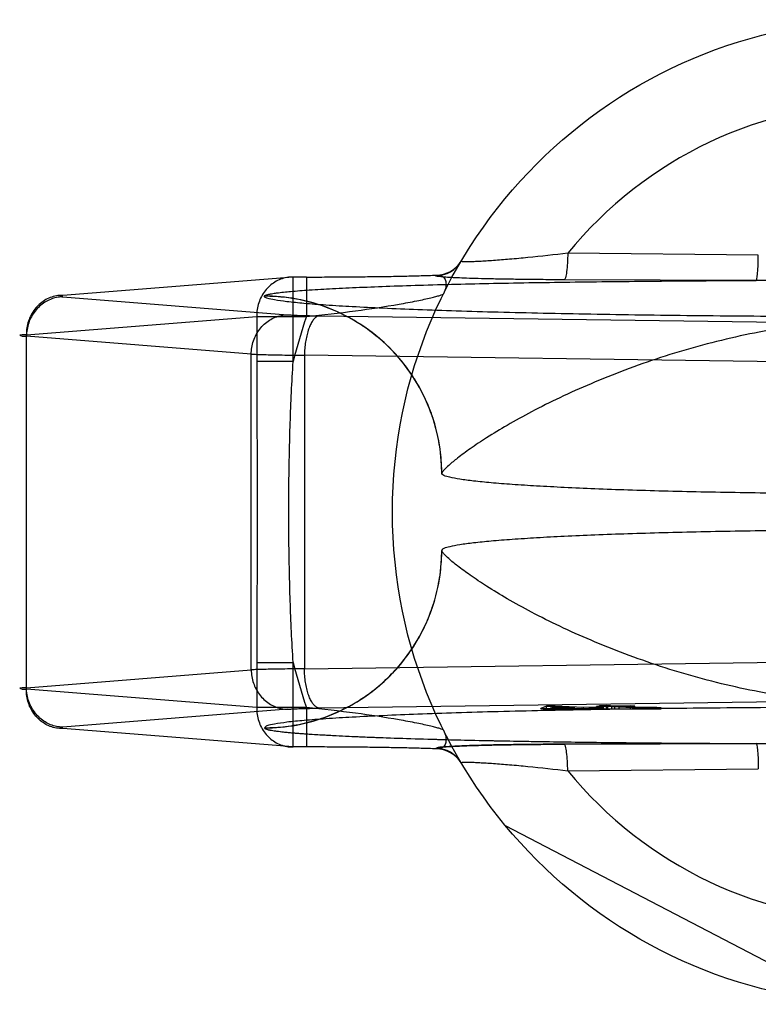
# Model space of a CAD drawing. Header units: millimetres. Extents: x 0 to 297, y 0 to 210.
# Tile 6 of 20: x 111.52 to 112.58, y 100.99 to 102.4. Entities that reach past the tile are written whole.
import ezdxf

# ---------------------------------------------------------------- set-up
doc = ezdxf.new("R2010")
doc.units = ezdxf.units.MM
doc.header["$LTSCALE"] = 16.335
doc.layers.add('001-M31079-X02', color=7, linetype='CONTINUOUS')

msp = doc.modelspace()

# ---------------------------------------------------------------- linework, layer by layer
at = {"layer": '001-M31079-X02', "color": 9, "linetype": 'Continuous'}
for p, q in [((112.5803, 102.0645), (112.3067, 102.0672)), ((111.9123, 102.033), (111.5815, 102.0066)), ((111.9315, 102.033), (111.9123, 102.033)), ((111.9123, 101.9116), (111.9123, 102.033)), ((111.9315, 102.033), (111.9315, 101.9764)), ((112.1171, 102.035), (112.1175, 102.0356)), ((112.5774, 102.0281), (112.3016, 102.029)), ((111.5815, 102.0045), (111.9043, 101.9788)), ((111.8711, 102.0057), (111.8711, 102.0053)), ((111.5292, 101.9501), (111.86, 101.9764)), ((111.86, 101.9764), (111.9315, 101.9764)), ((111.86, 101.9764), (111.86, 101.9116)), ((111.9503, 101.9772), (112.7296, 101.9666)), ((111.5292, 101.4409), (111.5292, 101.9501)), ((111.8521, 101.9222), (111.5292, 101.9479)), ((111.8521, 101.4687), (111.8521, 101.9222)), ((112.708, 101.91), (111.9286, 101.9207)), ((111.9286, 101.9207), (111.9286, 101.4702)), ((111.9123, 101.9116), (111.86, 101.9116)), ((111.86, 101.4794), (111.9123, 101.4794)), ((111.86, 101.4794), (111.86, 101.4145)), ((111.9123, 101.3579), (111.9123, 101.4794)), ((111.9286, 101.4702), (112.708, 101.4809)), ((111.5292, 101.443), (111.8521, 101.4687)), ((111.86, 101.4145), (111.5292, 101.4409)), ((111.9315, 101.4145), (111.86, 101.4145)), ((111.9315, 101.4145), (111.9315, 101.3579)), ((112.3067, 101.3237), (112.5803, 101.3264))]:
    msp.add_line(p, q, dxfattribs=at)
at = {"layer": '001-M31079-X02', "color": 7, "linetype": 'Continuous'}
for p, q in [((112.1257, 101.7512), (112.1257, 101.7509)), ((112.1257, 101.64), (112.1257, 101.6397)), ((112.7296, 101.4243), (111.9503, 101.4137)), ((111.9043, 101.4122), (111.5815, 101.3865)), ((112.2762, 101.4166), (112.2678, 101.4133)), ((112.2678, 101.4133), (112.2769, 101.4128)), ((112.2678, 101.4133), (112.2769, 101.4127)), ((112.2678, 101.4126), (112.2678, 101.4133)), ((112.2678, 101.4127), (112.3258, 101.4127)), ((112.3592, 101.4126), (112.2678, 101.4126)), ((112.2884, 101.4168), (112.2762, 101.4166)), ((112.2762, 101.4167), (112.2884, 101.4167)), ((112.2762, 101.4126), (112.2762, 101.4167)), ((112.2769, 101.4127), (112.3258, 101.4137)), ((112.2769, 101.4128), (112.3258, 101.4137)), ((112.2821, 101.4136), (112.2882, 101.4159)), ((112.3168, 101.4142), (112.2821, 101.4136)), ((112.2821, 101.4126), (112.2821, 101.4136)), ((112.2882, 101.4159), (112.3168, 101.4142)), ((112.2882, 101.4159), (112.2882, 101.4126)), ((112.3291, 101.4145), (112.2884, 101.4168)), ((112.2884, 101.4126), (112.2884, 101.4168)), ((112.3168, 101.4126), (112.3168, 101.4142)), ((112.3258, 101.4137), (112.3455, 101.4126)), ((112.3258, 101.4127), (112.3258, 101.4137)), ((112.3495, 101.4149), (112.3291, 101.4145)), ((112.3291, 101.4126), (112.3291, 101.4145)), ((112.3585, 101.4144), (112.3381, 101.414)), ((112.3592, 101.4128), (112.3381, 101.414)), ((112.3592, 101.4127), (112.3381, 101.414)), ((112.3381, 101.4126), (112.3381, 101.414)), ((112.3592, 101.4127), (112.3381, 101.4126)), ((112.3641, 101.4165), (112.3478, 101.4162)), ((112.3538, 101.4159), (112.3478, 101.4162)), ((112.3478, 101.4126), (112.3478, 101.4162)), ((112.3585, 101.4144), (112.3495, 101.4149)), ((112.3495, 101.4126), (112.3495, 101.4149)), ((112.3623, 101.4174), (112.3521, 101.4172)), ((112.3521, 101.4173), (112.3623, 101.4173)), ((112.3521, 101.4126), (112.3521, 101.4173)), ((112.3521, 101.4172), (112.3641, 101.4165)), ((112.3701, 101.4162), (112.3538, 101.4159)), ((112.3538, 101.4126), (112.3538, 101.4159)), ((112.3585, 101.4126), (112.3585, 101.4144)), ((112.3592, 101.4126), (112.4408, 101.4126)), ((112.3743, 101.4167), (112.3623, 101.4174)), ((112.3623, 101.4126), (112.3623, 101.4174)), ((112.3641, 101.4126), (112.3641, 101.4165)), ((112.3701, 101.4162), (112.4002, 101.4145)), ((112.3701, 101.4126), (112.3701, 101.4162)), ((112.3968, 101.4171), (112.3743, 101.4167)), ((112.3743, 101.4126), (112.3743, 101.4167)), ((112.3803, 101.4164), (112.4028, 101.4168)), ((112.4074, 101.4148), (112.3803, 101.4164)), ((112.3803, 101.4126), (112.3803, 101.4164)), ((112.4028, 101.4168), (112.3968, 101.4171)), ((112.3968, 101.4126), (112.3968, 101.4171)), ((112.4002, 101.4145), (112.4103, 101.4142)), ((112.4002, 101.4126), (112.4002, 101.4145)), ((112.4103, 101.4143), (112.4002, 101.4143)), ((112.4028, 101.4126), (112.4028, 101.4168)), ((112.414, 101.4146), (112.4074, 101.4148)), ((112.4074, 101.4147), (112.414, 101.4147)), ((112.4074, 101.4126), (112.4074, 101.4147)), ((112.4103, 101.4126), (112.4103, 101.4143)), ((112.4103, 101.4142), (112.4194, 101.4141)), ((112.414, 101.4146), (112.4348, 101.4146)), ((112.4231, 101.4146), (112.414, 101.4146)), ((112.414, 101.4126), (112.414, 101.4146)), ((112.4194, 101.4141), (112.4271, 101.4142)), ((112.4194, 101.4126), (112.4194, 101.4141)), ((112.4348, 101.4147), (112.4231, 101.4146)), ((112.4231, 101.4146), (112.4231, 101.4126)), ((112.4271, 101.4142), (112.4408, 101.4143)), ((112.4408, 101.4142), (112.4271, 101.4142)), ((112.4271, 101.4126), (112.4271, 101.4142)), ((112.4408, 101.4143), (112.4348, 101.4147)), ((112.4348, 101.4126), (112.4348, 101.4147)), ((112.4408, 101.4126), (112.4408, 101.4142)), ((111.9123, 101.358), (111.5815, 101.3843)), ((111.8711, 101.3856), (111.8711, 101.3853)), ((111.8711, 101.3856), (111.8711, 101.3853)), ((112.3016, 101.3619), (112.5774, 101.3629)), ((112.5774, 101.3629), (112.3016, 101.3619)), ((111.9315, 101.358), (111.9123, 101.358)), ((112.1175, 101.3553), (112.1171, 101.3559)), ((112.1172, 101.3559), (112.1175, 101.3553)), ((112.7055, 100.9906), (112.2171, 101.2448))]:
    msp.add_line(p, q, dxfattribs=at)
at = {"layer": '001-M31079-X02', "color": 9, "linetype": 'Continuous'}
msp.add_circle((112.7621, 101.6955), 0.7071, dxfattribs=at)
for centre, radius, start, end in [((112.7621, 101.6955), 0.5878, 39.2269, 140.7731), ((112.1172, 102.0774), 0.0424, 269.95, 329.359), ((112.1175, 102.078), 0.0424, 269.9539, 329.3064), ((112.7621, 101.6955), 0.8769, 161.3119, 165.7314), ((112.7621, 101.6955), 0.8769, 194.2686, 198.6881), ((112.1172, 101.3135), 0.0424, 30.6418, 90.05), ((112.1175, 101.3129), 0.0424, 30.6953, 90.0461), ((112.7621, 101.6955), 0.5878, 219.2269, 320.7731)]:
    msp.add_arc(centre, radius, start, end, dxfattribs=at)
for points, knots in [([(112.3067, 102.0672), (112.2876, 102.0649), (112.2598, 102.0618), (112.2242, 102.0585), (112.2042, 102.0569), (112.1899, 102.0559), (112.1806, 102.0554), (112.1726, 102.055), (112.1658, 102.0549), (112.1606, 102.0547), (112.1566, 102.0551), (112.1549, 102.0549), (112.1535, 102.0556), (112.1536, 102.0558)], [0, 0, 0, 0, 0.374573, 0.545185, 0.69775, 0.765258, 0.825765, 0.8784, 0.922348, 0.956856, 0.98136, 0.995484, 1, 1, 1, 1]), ([(112.3067, 102.0672), (112.3066, 102.0625), (112.3063, 102.0535), (112.3053, 102.0418), (112.304, 102.0339), (112.3027, 102.0302), (112.302, 102.0291), (112.3016, 102.029)], [0, 0, 0, 0, 0.362876, 0.688728, 0.908697, 0.968753, 1, 1, 1, 1]), ([(112.5774, 102.0281), (112.5777, 102.0282), (112.578, 102.0294), (112.5785, 102.0313), (112.5789, 102.0348), (112.5796, 102.0414), (112.5801, 102.0515), (112.5803, 102.06), (112.5803, 102.0645)], [0, 0, 0, 0, 0.026059, 0.084249, 0.177704, 0.303889, 0.631535, 1, 1, 1, 1]), ([(111.9123, 102.033), (111.9093, 102.033), (111.9031, 102.0325), (111.8942, 102.03), (111.8858, 102.0259), (111.8783, 102.0202), (111.8718, 102.0132), (111.8665, 102.005), (111.8627, 101.996), (111.8604, 101.9863), (111.86, 101.9797), (111.86, 101.9764)], [0, 0, 0, 0, 0.105867, 0.213506, 0.322247, 0.431686, 0.542546, 0.655169, 0.769173, 0.884293, 1, 1, 1, 1]), ([(111.8711, 102.0057), (111.8713, 102.0062), (111.8732, 102.0071), (111.8765, 102.0081), (111.882, 102.0092), (111.8928, 102.0108), (111.911, 102.0126), (111.9376, 102.0146), (111.9706, 102.0165), (112.0091, 102.0183), (112.0527, 102.02), (112.1191, 102.0221), (112.2102, 102.0243), (112.3268, 102.0261), (112.4504, 102.0274), (112.5347, 102.0279), (112.5774, 102.0281)], [0, 0, 0, 0, 0.002556, 0.007647, 0.015418, 0.02584, 0.054362, 0.092487, 0.139398, 0.194252, 0.256192, 0.324351, 0.475941, 0.642638, 0.818822, 1, 1, 1, 1]), ([(111.9315, 102.033), (111.9413, 102.033), (111.961, 102.033), (111.9902, 102.0332), (112.0188, 102.0335), (112.0462, 102.0338), (112.072, 102.0343), (112.0955, 102.0349), (112.1105, 102.0354), (112.1175, 102.0356)], [0, 0, 0, 0, 0.158961, 0.317102, 0.471716, 0.620001, 0.759164, 0.88659, 1, 1, 1, 1]), ([(112.3016, 102.029), (112.2916, 102.029), (112.2724, 102.0292), (112.245, 102.0294), (112.2203, 102.0298), (112.1983, 102.0302), (112.179, 102.0306), (112.1624, 102.0312), (112.1483, 102.0317), (112.1374, 102.0323), (112.1278, 102.0328), (112.1235, 102.0337), (112.1162, 102.0339), (112.1172, 102.035)], [0, 0, 0, 0, 0.162457, 0.311088, 0.444967, 0.564046, 0.668486, 0.758484, 0.83412, 0.895499, 0.942766, 0.975919, 1, 1, 1, 1]), ([(112.1175, 102.0356), (112.1196, 102.0359), (112.1238, 102.0358), (112.1294, 102.0325), (112.1321, 102.0259), (112.1318, 102.0176), (112.1297, 102.0119), (112.1282, 102.009)], [0, 0, 0, 0, 0.174794, 0.331672, 0.506596, 0.728787, 1, 1, 1, 1]), ([(112.9468, 102.0281), (112.9048, 102.0281), (112.8237, 102.0272), (112.7005, 102.0272), (112.6194, 102.0281), (112.5774, 102.0281)], [0, 0, 0, 0, 0.341257, 0.658748, 1, 1, 1, 1]), ([(111.5815, 102.0066), (111.5784, 102.0067), (111.5723, 102.0062), (111.5634, 102.0037), (111.555, 101.9995), (111.5475, 101.9938), (111.541, 101.9868), (111.5358, 101.9786), (111.5319, 101.9696), (111.5297, 101.96), (111.5292, 101.9534), (111.5292, 101.9501)], [0, 0, 0, 0, 0.107077, 0.214442, 0.322623, 0.432034, 0.54293, 0.655378, 0.769254, 0.884268, 1, 1, 1, 1]), ([(111.5815, 102.0045), (111.5785, 102.0044), (111.5724, 102.0038), (111.5636, 102.0011), (111.5554, 101.9969), (111.5479, 101.9912), (111.5415, 101.9842), (111.5362, 101.9761), (111.5323, 101.9672), (111.5299, 101.9577), (111.5293, 101.9512), (111.5292, 101.9479)], [0, 0, 0, 0, 0.106478, 0.21374, 0.322185, 0.432069, 0.54347, 0.656286, 0.770253, 0.884982, 1, 1, 1, 1]), ([(111.5815, 102.0066), (111.5801, 102.0065), (111.5747, 102.0068), (111.58, 102.0046), (111.5815, 102.0045)], [0, 0, 0, 0, 0.480825, 1, 1, 1, 1]), ([(112.1257, 101.7512), (112.1257, 101.7668), (112.1227, 101.799), (112.1089, 101.8465), (112.0851, 101.8922), (112.0519, 101.9328), (112.0112, 101.9657), (111.9656, 101.9892), (111.9184, 102.0027), (111.8866, 102.0056), (111.8711, 102.0057)], [0, 0, 0, 0, 0.11714, 0.241135, 0.370091, 0.501566, 0.632817, 0.761124, 0.884117, 1, 1, 1, 1]), ([(113.6531, 102.0053), (113.6531, 102.0038), (113.6465, 102.0017), (113.6371, 101.9996), (113.6184, 101.9971), (113.5941, 101.9947), (113.5626, 101.9923), (113.5249, 101.9901), (113.4809, 101.9879), (113.4312, 101.9859), (113.3761, 101.984), (113.316, 101.9822), (113.2515, 101.9807), (113.1831, 101.9794), (113.1112, 101.9782), (113.0366, 101.9773), (112.9598, 101.9766), (112.8813, 101.9761), (112.8019, 101.9759), (112.7222, 101.9759), (112.6428, 101.9761), (112.5644, 101.9766), (112.4876, 101.9773), (112.4129, 101.9782), (112.3411, 101.9794), (112.2727, 101.9807), (112.2082, 101.9822), (112.1481, 101.984), (112.093, 101.9859), (112.0433, 101.9879), (111.9993, 101.9901), (111.9615, 101.9923), (111.93, 101.9947), (111.9057, 101.9971), (111.8871, 101.9996), (111.8777, 102.0017), (111.8711, 102.0038), (111.8711, 102.0053)], [0, 0, 0, 0, 0.002493, 0.008682, 0.018754, 0.032668, 0.050325, 0.07159, 0.096294, 0.12424, 0.155205, 0.188938, 0.22517, 0.263609, 0.303947, 0.345858, 0.389007, 0.433046, 0.477624, 0.52238, 0.566958, 0.610997, 0.654146, 0.696057, 0.736395, 0.774834, 0.811065, 0.844799, 0.875763, 0.903709, 0.928414, 0.949678, 0.967336, 0.981249, 0.991321, 0.99751, 1, 1, 1, 1]), ([(112.1257, 101.7509), (112.1257, 101.761), (112.1245, 101.7815), (112.119, 101.8115), (112.1101, 101.8403), (112.098, 101.8676), (112.0828, 101.8933), (112.0645, 101.9174), (112.0433, 101.9392), (112.0192, 101.9587), (111.9928, 101.9752), (111.9642, 101.9884), (111.934, 101.9982), (111.9027, 102.004), (111.8815, 102.0053), (111.8711, 102.0053)], [0, 0, 0, 0, 0.076158, 0.153158, 0.228333, 0.301941, 0.376949, 0.452289, 0.52843, 0.605124, 0.6839, 0.761957, 0.840937, 0.921804, 1, 1, 1, 1]), ([(111.9315, 101.9764), (111.955, 101.9787), (111.9995, 101.9838), (112.0523, 101.9917), (112.0851, 101.9977), (112.1002, 102.0009), (112.1094, 102.0029), (112.1168, 102.0048), (112.1226, 102.0063), (112.126, 102.0077), (112.128, 102.0084), (112.1282, 102.009)], [0, 0, 0, 0, 0.355482, 0.671549, 0.801125, 0.856117, 0.903432, 0.942201, 0.971603, 0.990934, 1, 1, 1, 1]), ([(111.8521, 101.9222), (111.8521, 101.9255), (111.8527, 101.932), (111.8551, 101.9415), (111.859, 101.9504), (111.8643, 101.9584), (111.8707, 101.9654), (111.8782, 101.9712), (111.8865, 101.9754), (111.8952, 101.9781), (111.9013, 101.9787), (111.9043, 101.9788)], [0, 0, 0, 0, 0.115018, 0.229746, 0.343713, 0.456528, 0.567928, 0.677812, 0.786256, 0.893517, 1, 1, 1, 1]), ([(111.9043, 101.9788), (111.9063, 101.9786), (111.9109, 101.9783), (111.9187, 101.978), (111.9281, 101.9777), (111.9388, 101.9774), (111.9463, 101.9773), (111.9503, 101.9772)], [0, 0, 0, 0, 0.130912, 0.301984, 0.508124, 0.743482, 1, 1, 1, 1]), ([(111.9503, 101.9772), (111.949, 101.9771), (111.9462, 101.9762), (111.9426, 101.9733), (111.9393, 101.9689), (111.9363, 101.9632), (111.9337, 101.9562), (111.9316, 101.9483), (111.93, 101.9395), (111.9289, 101.9303), (111.9286, 101.9239), (111.9286, 101.9207)], [0, 0, 0, 0, 0.060245, 0.130705, 0.215809, 0.316801, 0.432956, 0.562332, 0.702195, 0.849281, 1, 1, 1, 1]), ([(113.3985, 101.7512), (113.3981, 101.7528), (113.3943, 101.7567), (113.3871, 101.7639), (113.3742, 101.7742), (113.3562, 101.7875), (113.3325, 101.8032), (113.303, 101.8211), (113.268, 101.8404), (113.2279, 101.8605), (113.1833, 101.8805), (113.135, 101.8999), (113.0838, 101.9178), (113.0308, 101.9337), (112.9767, 101.9472), (112.9223, 101.9581), (112.8682, 101.9659), (112.8148, 101.9708), (112.7621, 101.9724), (112.7094, 101.9708), (112.656, 101.9659), (112.6019, 101.9581), (112.5475, 101.9472), (112.4934, 101.9337), (112.4403, 101.9178), (112.3892, 101.8999), (112.3409, 101.8805), (112.2963, 101.8605), (112.2561, 101.8404), (112.2211, 101.8211), (112.1917, 101.8032), (112.168, 101.7875), (112.15, 101.7742), (112.1371, 101.7639), (112.1298, 101.7567), (112.1261, 101.7528), (112.1257, 101.7512)], [0, 0, 0, 0, 0.003555, 0.011107, 0.022959, 0.039262, 0.060042, 0.085221, 0.114497, 0.147384, 0.18326, 0.221413, 0.261105, 0.301644, 0.342428, 0.382958, 0.422872, 0.461919, 0.5, 0.538082, 0.577129, 0.617043, 0.657573, 0.698356, 0.738896, 0.778588, 0.81674, 0.852617, 0.885504, 0.914779, 0.939958, 0.960738, 0.977042, 0.988893, 0.996445, 1, 1, 1, 1]), ([(111.5292, 101.9501), (111.5273, 101.95), (111.525, 101.9497), (111.5177, 101.9496), (111.5249, 101.9477), (111.5273, 101.948), (111.5292, 101.9479)], [0, 0, 0, 0, 0.308454, 0.496297, 0.691701, 1, 1, 1, 1]), ([(111.8521, 101.9222), (111.8548, 101.9221), (111.8609, 101.9218), (111.8712, 101.9215), (111.8833, 101.9213), (111.8971, 101.921), (111.9124, 101.9208), (111.9231, 101.9207), (111.9286, 101.9207)], [0, 0, 0, 0, 0.106989, 0.241386, 0.400784, 0.582467, 0.783383, 1, 1, 1, 1]), ([(111.86, 101.9116), (111.86, 101.8755), (111.8604, 101.8035), (111.8609, 101.6955), (111.8604, 101.5875), (111.86, 101.5154), (111.86, 101.4794)], [0, 0, 0, 0, 0.250466, 0.5, 0.749534, 1, 1, 1, 1]), ([(111.9123, 101.4794), (111.9105, 101.5088), (111.9078, 101.5668), (111.906, 101.6529), (111.906, 101.738), (111.9078, 101.8241), (111.9105, 101.8821), (111.9123, 101.9116)], [0, 0, 0, 0, 0.204736, 0.40264, 0.597353, 0.795252, 1, 1, 1, 1]), ([(111.8711, 101.3856), (111.8813, 101.3856), (111.9017, 101.3868), (111.9317, 101.3923), (111.9606, 101.4012), (111.9879, 101.4133), (112.0136, 101.4285), (112.0377, 101.4468), (112.0595, 101.468), (112.079, 101.492), (112.0955, 101.5184), (112.1088, 101.547), (112.1185, 101.5772), (112.1244, 101.6084), (112.1257, 101.6296), (112.1257, 101.64)], [0, 0, 0, 0, 0.0763, 0.153503, 0.228562, 0.30215, 0.37728, 0.452453, 0.528555, 0.605385, 0.683975, 0.761952, 0.841026, 0.921748, 1, 1, 1, 1]), ([(111.8711, 101.3853), (111.8866, 101.3853), (111.9184, 101.3882), (111.9656, 101.4017), (112.0112, 101.4252), (112.0519, 101.4581), (112.0851, 101.4987), (112.1089, 101.5444), (112.1227, 101.592), (112.1257, 101.6241), (112.1257, 101.6397)], [0, 0, 0, 0, 0.115883, 0.238876, 0.367183, 0.498434, 0.629909, 0.758865, 0.88286, 1, 1, 1, 1]), ([(113.3985, 101.6397), (113.3981, 101.6381), (113.3943, 101.6343), (113.3871, 101.627), (113.3742, 101.6167), (113.3562, 101.6035), (113.3325, 101.5877), (113.303, 101.5698), (113.268, 101.5505), (113.2279, 101.5305), (113.1833, 101.5104), (113.135, 101.4911), (113.0839, 101.4732), (113.0308, 101.4572), (112.9767, 101.4437), (112.9223, 101.4329), (112.8682, 101.425), (112.8148, 101.4202), (112.7621, 101.4185), (112.7094, 101.4202), (112.656, 101.425), (112.6019, 101.4329), (112.5475, 101.4437), (112.4934, 101.4572), (112.4403, 101.4732), (112.3892, 101.4911), (112.3409, 101.5104), (112.2963, 101.5305), (112.2561, 101.5505), (112.2211, 101.5698), (112.1917, 101.5877), (112.168, 101.6035), (112.15, 101.6167), (112.1371, 101.627), (112.1298, 101.6343), (112.1261, 101.6381), (112.1257, 101.6397)], [0, 0, 0, 0, 0.003556, 0.01111, 0.022961, 0.039265, 0.060043, 0.08522, 0.114493, 0.147377, 0.183251, 0.221401, 0.261091, 0.301628, 0.342411, 0.38294, 0.422856, 0.461909, 0.5, 0.538091, 0.577144, 0.61706, 0.657589, 0.698372, 0.738909, 0.7786, 0.816749, 0.852623, 0.885507, 0.91478, 0.939957, 0.960735, 0.977039, 0.98889, 0.996444, 1, 1, 1, 1]), ([(111.9286, 101.4702), (111.9231, 101.4702), (111.9124, 101.4701), (111.8971, 101.4699), (111.8833, 101.4697), (111.8712, 101.4694), (111.8609, 101.4691), (111.8548, 101.4689), (111.8521, 101.4687)], [0, 0, 0, 0, 0.216715, 0.417781, 0.599446, 0.758746, 0.893072, 1, 1, 1, 1]), ([(111.8521, 101.4687), (111.8521, 101.4655), (111.8527, 101.459), (111.8551, 101.4497), (111.8588, 101.441), (111.8639, 101.4331), (111.8702, 101.426), (111.8776, 101.4202), (111.886, 101.4157), (111.895, 101.4129), (111.9012, 101.4122), (111.9043, 101.4122)], [0, 0, 0, 0, 0.114278, 0.227862, 0.337251, 0.447769, 0.558103, 0.669208, 0.779366, 0.890941, 1, 1, 1, 1]), ([(111.9503, 101.4137), (111.949, 101.4138), (111.9463, 101.4147), (111.9427, 101.4175), (111.9395, 101.4218), (111.9365, 101.4273), (111.9339, 101.4341), (111.9317, 101.442), (111.93, 101.4509), (111.9289, 101.4604), (111.9286, 101.4669), (111.9286, 101.4702)], [0, 0, 0, 0, 0.059878, 0.129511, 0.210703, 0.308575, 0.422337, 0.551975, 0.693177, 0.845746, 1, 1, 1, 1]), ([(111.5292, 101.443), (111.5273, 101.4429), (111.525, 101.4427), (111.5177, 101.4425), (111.5249, 101.4406), (111.5273, 101.441), (111.5292, 101.4409)], [0, 0, 0, 0, 0.308412, 0.496297, 0.691671, 1, 1, 1, 1]), ([(111.5815, 101.3865), (111.5785, 101.3865), (111.5725, 101.3871), (111.5639, 101.3897), (111.5558, 101.3938), (111.5484, 101.3993), (111.542, 101.4062), (111.5366, 101.4142), (111.5325, 101.4232), (111.5299, 101.4329), (111.5293, 101.4397), (111.5292, 101.443)], [0, 0, 0, 0, 0.105866, 0.212034, 0.316033, 0.423474, 0.53354, 0.647368, 0.762916, 0.882188, 1, 1, 1, 1]), ([(111.5815, 101.3843), (111.5784, 101.3843), (111.5723, 101.3848), (111.5634, 101.3873), (111.555, 101.3914), (111.5475, 101.3971), (111.541, 101.4041), (111.5358, 101.4123), (111.5319, 101.4213), (111.5297, 101.4309), (111.5292, 101.4376), (111.5292, 101.4409)], [0, 0, 0, 0, 0.10707, 0.214436, 0.322616, 0.432028, 0.542925, 0.655374, 0.769251, 0.884266, 1, 1, 1, 1]), ([(111.86, 101.4145), (111.86, 101.4112), (111.8604, 101.4046), (111.8627, 101.395), (111.8665, 101.3859), (111.8718, 101.3778), (111.8782, 101.3707), (111.8858, 101.3651), (111.8941, 101.3609), (111.9031, 101.3584), (111.9092, 101.3579), (111.9123, 101.358)], [0, 0, 0, 0, 0.115548, 0.230792, 0.344911, 0.457252, 0.568031, 0.677491, 0.785649, 0.893024, 1, 1, 1, 1]), ([(112.1282, 101.382), (112.128, 101.3825), (112.126, 101.3833), (112.1226, 101.3846), (112.1168, 101.3861), (112.1094, 101.388), (112.1002, 101.3901), (112.0851, 101.3932), (112.0523, 101.3993), (111.9995, 101.4071), (111.955, 101.4122), (111.9315, 101.4145)], [0, 0, 0, 0, 0.009066, 0.028397, 0.057799, 0.096568, 0.143882, 0.198874, 0.328449, 0.644516, 1, 1, 1, 1]), ([(112.1282, 101.382), (112.1297, 101.379), (112.1318, 101.3733), (112.1321, 101.365), (112.1294, 101.3585), (112.1238, 101.3551), (112.1196, 101.3551), (112.1175, 101.3553)], [0, 0, 0, 0, 0.271259, 0.49346, 0.668375, 0.825235, 1, 1, 1, 1]), ([(112.3067, 101.3237), (112.3066, 101.3284), (112.3063, 101.3374), (112.3053, 101.3491), (112.304, 101.357), (112.3027, 101.3607), (112.302, 101.3618), (112.3016, 101.3619)], [0, 0, 0, 0, 0.362878, 0.688732, 0.9087, 0.968755, 1, 1, 1, 1]), ([(112.5774, 101.3629), (112.6195, 101.3628), (112.7005, 101.3637), (112.8237, 101.3637), (112.9047, 101.3628), (112.9468, 101.3629)], [0, 0, 0, 0, 0.341795, 0.658236, 1, 1, 1, 1]), ([(112.5774, 101.3629), (112.5777, 101.3627), (112.578, 101.3616), (112.5785, 101.3596), (112.5789, 101.3562), (112.5796, 101.3496), (112.5801, 101.3395), (112.5803, 101.3309), (112.5803, 101.3264)], [0, 0, 0, 0, 0.025787, 0.083395, 0.176138, 0.301743, 0.629474, 1, 1, 1, 1]), ([(112.1536, 101.3352), (112.1535, 101.3354), (112.1549, 101.336), (112.1566, 101.3359), (112.1606, 101.3362), (112.1658, 101.3361), (112.1726, 101.3359), (112.1806, 101.3355), (112.1899, 101.335), (112.2042, 101.3341), (112.2242, 101.3325), (112.2598, 101.3291), (112.2876, 101.326), (112.3067, 101.3237)], [0, 0, 0, 0, 0.004516, 0.01864, 0.043144, 0.077652, 0.1216, 0.174235, 0.234742, 0.302251, 0.454816, 0.625428, 1, 1, 1, 1])]:
    msp.add_open_spline(points, degree=3, knots=knots, dxfattribs=at)
at = {"layer": '001-M31079-X02', "color": 7, "linetype": 'Continuous'}
for points, knots in [([(113.3985, 101.7509), (113.3985, 101.7496), (113.3937, 101.7469), (113.3855, 101.7449), (113.3708, 101.7421), (113.3512, 101.7397), (113.326, 101.7372), (113.2958, 101.7348), (113.2607, 101.7326), (113.2212, 101.7305), (113.1775, 101.7286), (113.13, 101.7268), (113.0792, 101.7254), (113.0255, 101.7241), (112.9695, 101.7231), (112.9116, 101.7223), (112.8523, 101.7217), (112.7923, 101.7215), (112.7319, 101.7215), (112.6718, 101.7217), (112.6126, 101.7223), (112.5547, 101.7231), (112.4986, 101.7241), (112.445, 101.7254), (112.3942, 101.7268), (112.3467, 101.7286), (112.303, 101.7305), (112.2634, 101.7326), (112.2284, 101.7348), (112.1982, 101.7372), (112.173, 101.7397), (112.1534, 101.7421), (112.1386, 101.7449), (112.1305, 101.7469), (112.1257, 101.7496), (112.1257, 101.7509)], [0, 0, 0, 0, 0.003145, 0.010238, 0.021627, 0.037284, 0.057093, 0.080886, 0.108455, 0.139552, 0.173898, 0.211182, 0.25107, 0.2932, 0.337192, 0.382651, 0.429166, 0.476318, 0.523684, 0.570837, 0.617352, 0.662811, 0.706803, 0.748933, 0.78882, 0.826104, 0.86045, 0.891547, 0.919115, 0.942908, 0.962717, 0.978373, 0.989762, 0.996855, 1, 1, 1, 1]), ([(113.3985, 101.64), (113.3985, 101.6414), (113.3937, 101.644), (113.3855, 101.6461), (113.3708, 101.6488), (113.3512, 101.6513), (113.326, 101.6538), (113.2958, 101.6561), (113.2607, 101.6584), (113.2212, 101.6605), (113.1775, 101.6624), (113.13, 101.6641), (113.0792, 101.6656), (113.0255, 101.6669), (112.9695, 101.6679), (112.9116, 101.6687), (112.8523, 101.6692), (112.7923, 101.6695), (112.7319, 101.6695), (112.6718, 101.6692), (112.6126, 101.6687), (112.5547, 101.6679), (112.4986, 101.6669), (112.445, 101.6656), (112.3942, 101.6641), (112.3467, 101.6624), (112.303, 101.6605), (112.2634, 101.6584), (112.2284, 101.6561), (112.1982, 101.6538), (112.173, 101.6513), (112.1534, 101.6488), (112.1386, 101.6461), (112.1305, 101.644), (112.1257, 101.6414), (112.1257, 101.64)], [0, 0, 0, 0, 0.003145, 0.010239, 0.021627, 0.037284, 0.057093, 0.080887, 0.108456, 0.139553, 0.173899, 0.211184, 0.251071, 0.2932, 0.337193, 0.382651, 0.429165, 0.476318, 0.523683, 0.570836, 0.61735, 0.662808, 0.706801, 0.74893, 0.788817, 0.826102, 0.860448, 0.891545, 0.919113, 0.942907, 0.962716, 0.978373, 0.989762, 0.996855, 1, 1, 1, 1]), ([(113.6531, 101.3856), (113.652, 101.3867), (113.6478, 101.3897), (113.6363, 101.3911), (113.6188, 101.394), (113.594, 101.3962), (113.5627, 101.3986), (113.5249, 101.4009), (113.4809, 101.403), (113.4312, 101.4051), (113.3761, 101.407), (113.3161, 101.4087), (113.2516, 101.4102), (113.1831, 101.4116), (113.1113, 101.4127), (113.0367, 101.4136), (112.9598, 101.4143), (112.8814, 101.4148), (112.802, 101.415), (112.7223, 101.415), (112.6429, 101.4148), (112.5645, 101.4143), (112.4876, 101.4136), (112.413, 101.4127), (112.3411, 101.4116), (112.2727, 101.4102), (112.2082, 101.4087), (112.1481, 101.407), (112.093, 101.4051), (112.0433, 101.403), (111.9993, 101.4009), (111.9615, 101.3986), (111.9302, 101.3962), (111.9054, 101.394), (111.8879, 101.3911), (111.8764, 101.3897), (111.8722, 101.3867), (111.8711, 101.3856)], [0, 0, 0, 0, 0.002494, 0.008682, 0.018753, 0.032665, 0.05032, 0.071583, 0.096285, 0.124228, 0.155189, 0.18892, 0.225149, 0.263585, 0.30392, 0.34583, 0.388977, 0.433016, 0.477593, 0.52235, 0.566928, 0.610968, 0.654118, 0.696031, 0.73637, 0.774811, 0.811045, 0.844781, 0.875747, 0.903695, 0.928401, 0.949668, 0.967327, 0.981242, 0.991315, 0.997506, 1, 1, 1, 1]), ([(113.6531, 101.3856), (113.652, 101.3867), (113.6478, 101.3897), (113.6363, 101.3911), (113.6188, 101.394), (113.594, 101.3962), (113.5627, 101.3986), (113.5249, 101.4009), (113.4809, 101.403), (113.4312, 101.4051), (113.3761, 101.407), (113.316, 101.4087), (113.2515, 101.4102), (113.1831, 101.4116), (113.1112, 101.4127), (113.0366, 101.4136), (112.9598, 101.4143), (112.8813, 101.4148), (112.8019, 101.415), (112.7222, 101.415), (112.6428, 101.4148), (112.5644, 101.4143), (112.4876, 101.4136), (112.4129, 101.4127), (112.3411, 101.4116), (112.2727, 101.4102), (112.2082, 101.4087), (112.1481, 101.407), (112.093, 101.4051), (112.0433, 101.403), (111.9993, 101.4009), (111.9615, 101.3986), (111.9302, 101.3962), (111.9054, 101.394), (111.8879, 101.3911), (111.8764, 101.3897), (111.8722, 101.3867), (111.8711, 101.3856)], [0, 0, 0, 0, 0.002493, 0.008682, 0.018754, 0.032668, 0.050325, 0.07159, 0.096294, 0.124241, 0.155205, 0.188938, 0.22517, 0.263609, 0.303947, 0.345858, 0.389007, 0.433047, 0.477624, 0.522381, 0.566958, 0.610998, 0.654146, 0.696058, 0.736395, 0.774834, 0.811066, 0.844799, 0.875764, 0.90371, 0.928414, 0.949679, 0.967336, 0.98125, 0.991322, 0.99751, 1, 1, 1, 1]), ([(111.9043, 101.4122), (111.9063, 101.4123), (111.9109, 101.4126), (111.9187, 101.413), (111.9281, 101.4133), (111.9388, 101.4135), (111.9463, 101.4136), (111.9503, 101.4137)], [0, 0, 0, 0, 0.130912, 0.301984, 0.508124, 0.743482, 1, 1, 1, 1]), ([(111.5815, 101.3843), (111.5801, 101.3844), (111.5747, 101.3842), (111.58, 101.3863), (111.5815, 101.3865)], [0, 0, 0, 0, 0.481055, 1, 1, 1, 1]), ([(111.5815, 101.3843), (111.5801, 101.3844), (111.5747, 101.3842), (111.58, 101.3863), (111.5815, 101.3865)], [0, 0, 0, 0, 0.480825, 1, 1, 1, 1]), ([(111.8711, 101.3853), (111.8713, 101.3847), (111.8732, 101.3838), (111.8765, 101.3828), (111.882, 101.3817), (111.8928, 101.3801), (111.911, 101.3783), (111.9376, 101.3763), (111.9706, 101.3744), (112.0091, 101.3726), (112.0527, 101.3709), (112.1191, 101.3688), (112.2102, 101.3667), (112.3268, 101.3648), (112.4504, 101.3635), (112.5347, 101.363), (112.5774, 101.3629)], [0, 0, 0, 0, 0.002556, 0.007647, 0.015418, 0.02584, 0.054362, 0.092487, 0.139398, 0.194252, 0.256192, 0.324351, 0.475941, 0.642638, 0.818822, 1, 1, 1, 1]), ([(111.8711, 101.3853), (111.8722, 101.3845), (111.8759, 101.3825), (111.8851, 101.3814), (111.8993, 101.3793), (111.9193, 101.3777), (111.9448, 101.3759), (111.9758, 101.3742), (112.0122, 101.3725), (112.0539, 101.3709), (112.1008, 101.3694), (112.1527, 101.368), (112.2095, 101.3668), (112.2713, 101.3657), (112.3383, 101.3647), (112.4111, 101.3639), (112.4915, 101.3633), (112.5477, 101.363), (112.5774, 101.3629)], [0, 0, 0, 0, 0.005328, 0.017949, 0.038332, 0.066636, 0.102847, 0.146771, 0.198376, 0.257466, 0.32386, 0.397275, 0.477605, 0.564844, 0.659292, 0.761688, 0.873919, 1, 1, 1, 1]), ([(112.1171, 101.3559), (112.1186, 101.3566), (112.122, 101.3575), (112.1285, 101.358), (112.1372, 101.3587), (112.1486, 101.3592), (112.1626, 101.3598), (112.1792, 101.3603), (112.1984, 101.3608), (112.2203, 101.3612), (112.245, 101.3615), (112.2723, 101.3618), (112.2915, 101.3619), (112.3016, 101.3619)], [0, 0, 0, 0, 0.025023, 0.058324, 0.10566, 0.1671, 0.242703, 0.332533, 0.436706, 0.555346, 0.688558, 0.836647, 1, 1, 1, 1]), ([(112.3016, 101.3619), (112.2916, 101.3619), (112.2724, 101.3618), (112.245, 101.3615), (112.2203, 101.3612), (112.1983, 101.3608), (112.179, 101.3603), (112.1624, 101.3598), (112.1484, 101.3592), (112.1371, 101.3586), (112.1284, 101.3579), (112.122, 101.3575), (112.1186, 101.3566), (112.1172, 101.3559)], [0, 0, 0, 0, 0.162457, 0.311089, 0.444967, 0.564046, 0.668486, 0.758484, 0.83412, 0.895499, 0.942765, 0.975918, 1, 1, 1, 1]), ([(112.1175, 101.3553), (112.1105, 101.3556), (112.0955, 101.356), (112.072, 101.3566), (112.0462, 101.3571), (112.0188, 101.3575), (111.9902, 101.3578), (111.961, 101.3579), (111.9413, 101.358), (111.9315, 101.358)], [0, 0, 0, 0, 0.113433, 0.240867, 0.380025, 0.528307, 0.682916, 0.84105, 1, 1, 1, 1])]:
    msp.add_open_spline(points, degree=3, knots=knots, dxfattribs=at)

doc.saveas('drawing.dxf')
